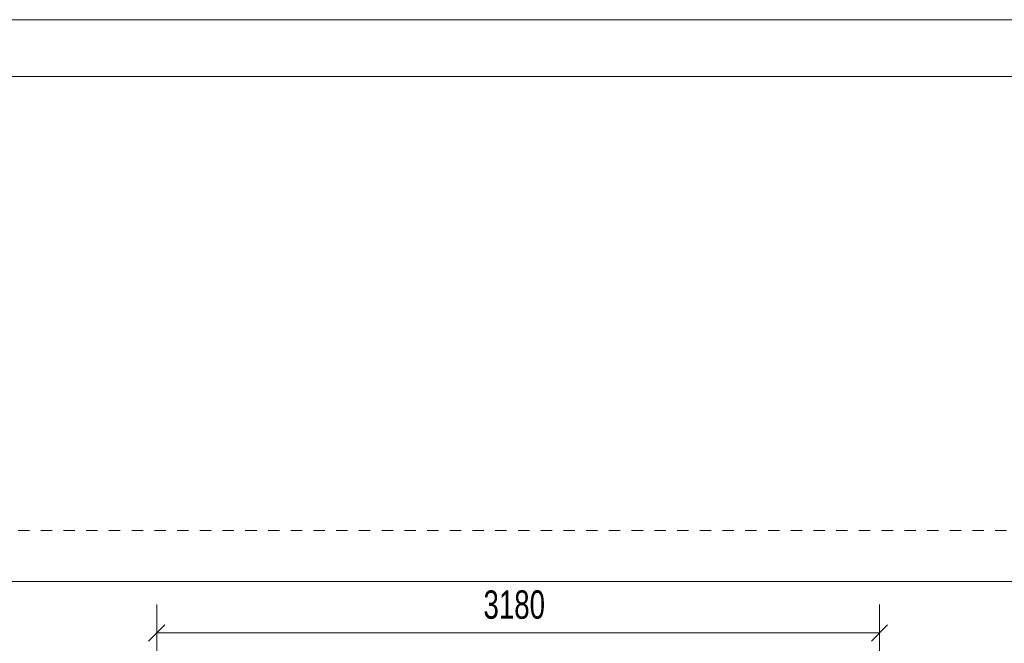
# Model space of a CAD drawing. Header units: millimetres. Extents: x -40 to 380, y -159 to 138.
# Tile 5 of 11: x 47 to 134, y 83 to 138. Entities that reach past the tile are written whole.
import ezdxf

# ---------------------------------------------------------------- set-up
doc = ezdxf.new("R2010")
doc.units = ezdxf.units.MM
doc.linetypes.add('XKITLINE00', pattern=[0])
doc.linetypes.add('XKITLINE01', pattern=[4, 1, -1, 1, -1])
for name, color, linetype, lineweight in [('Kóta', 4, 'Continuous', 0), ('List výkresu', 3, 'Continuous', 0), ('Prvek', 2, 'Continuous', 0)]:
    doc.layers.add(name, color=color, linetype=linetype, lineweight=lineweight)
doc.styles.add('ARIAL_NARROW', font='ARIALN.TTF')

msp = doc.modelspace()

# ---------------------------------------------------------------- linework, layer by layer
at = {"layer": 'Kóta', "color": 7, "linetype": 'XKITLINE00', "lineweight": 0}
for p, q in [((-0.8, 88.72), (319.9, 88.72)), ((59.2, 77.8), (59.2, 86.683)), ((122.8, 77.8), (122.8, 86.683)), ((59.907, 84.89), (58.493, 83.476)), ((59.2, 84.183), (122.8, 84.183)), ((123.507, 84.89), (122.093, 83.476))]:
    msp.add_line(p, q, dxfattribs=at)
at = {"layer": 'Kóta', "color": 3}
for p in [(59.2, 84.183), (122.8, 84.183)]:
    msp.add_point(p, dxfattribs=at)
at = {"layer": 'List výkresu', "color": 7, "linetype": 'XKITLINE00', "lineweight": 0}
for p, q in [((380.493, 138.137), (-39.507, 138.137)), ((375.493, 133.137), (-34.507, 133.137))]:
    msp.add_line(p, q, dxfattribs=at)
at = {"layer": 'Prvek', "color": 1, "linetype": 'XKITLINE01', "lineweight": 0}
msp.add_line((246, 93.2), (-4, 93.2), dxfattribs=at)

# ---------------------------------------------------------------- texts
at = {"layer": 'Kóta', "color": 3, "style": 'ARIAL_NARROW', "width": 0.85}
msp.add_text('3180', height=2.5, dxfattribs=at).set_placement((87.96, 85.433))

doc.saveas('drawing.dxf')
